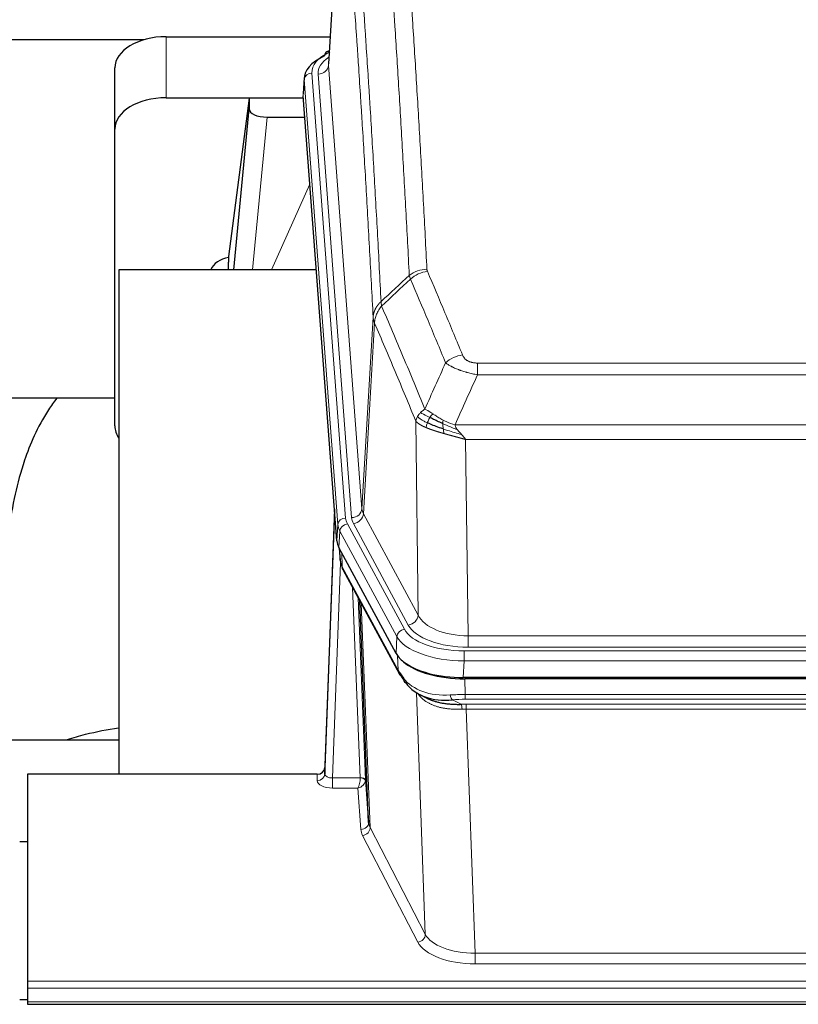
# Model space of a CAD drawing. Header units: inches. Extents: x 0 to 23760, y -13 to 16800.
# Tile 93 of 217: x 5132 to 5435, y 13782 to 14166. Entities that reach past the tile are written whole.
import ezdxf

# ---------------------------------------------------------------- set-up
doc = ezdxf.new("R2010")
doc.units = ezdxf.units.IN
doc.layers.add('254', color=7, linetype='Continuous', true_color=0xffffff)
doc.styles.add('latin_extended', font='simplex.shx')
doc.dimstyles.get("Standard").update_dxf_attribs({"dimtxt": 0.18, "dimasz": 0.18, "dimexe": 0.18, "dimexo": 0.0625, "dimgap": 0.09, "dimtad": 0, "dimtih": 1, "dimtoh": 1, "dimdec": 4, "dimzin": 0, "dimdsep": 46, "dimtxsty": 'Standard', "dimcen": 0.09, "dimadec": 0, "dimazin": 0, "dimtfac": 1, "dimtdec": 4, "dimtofl": 0, "dimtmove": 0, "dimatfit": 3, "dimfxl": 1, "dimtolj": 1, "dimtzin": 0, "dimarcsym": 0})

# ---------------------------------------------------------------- blocks, each defined once
blk = doc.blocks.new('_U11')
at = {"layer": '254', "color": 3, "linetype": 'Continuous', "lineweight": 13, "transparency": 16777216}
for p, q in [((8556.02, 13896.35), (8556.02, 10183.85)), ((1790.04, 13598.43), (1790.04, 10183.85)), ((1930.04, 10223.85), (8416.02, 10223.85))]:
    blk.add_line(p, q, dxfattribs=at)
at = {"layer": '254', "color": 3, "transparency": 16777216}
for points in [[(1930.04, 10247.19), (1930.04, 10200.52), (1790.04, 10223.85)], [(8416.02, 10200.52), (8416.02, 10247.19), (8556.02, 10223.85)]]:
    blk.add_solid(points, dxfattribs=at)
at = {"layer": 'Defpoints', "color": 0, "transparency": 16777216}
for p in [(8556.02, 13936.35), (1790.04, 13638.43), (8556.02, 10223.85)]:
    blk.add_point(p, dxfattribs=at)
at = {"layer": '254', "color": 2, "lineweight": 13, "transparency": 16777216, "insert": (4929.7, 10433.85), "char_height": 140, "attachment_point": 1, "style": 'latin_extended'}
blk.add_mtext('\\A1;6766', dxfattribs=at)
blk = doc.blocks.new('_U15')
at = {"layer": '254', "color": 3, "linetype": 'Continuous', "lineweight": 13, "transparency": 16777216}
for p, q in [((4694.96, 13096.46), (4694.96, 14103.12)), ((5387.02, 13096.46), (4654.96, 13096.46)), ((4694.96, 12563.35), (4694.96, 12956.46)), ((8054.02, 12423.35), (4654.96, 12423.35))]:
    blk.add_line(p, q, dxfattribs=at)
at = {"layer": '254', "color": 3, "transparency": 16777216}
for points in [[(4718.3, 12956.46), (4671.63, 12956.46), (4694.96, 13096.46)], [(4671.63, 12563.35), (4718.3, 12563.35), (4694.96, 12423.35)]]:
    blk.add_solid(points, dxfattribs=at)
at = {"layer": 'Defpoints', "color": 0, "transparency": 16777216}
for p in [(4694.96, 13096.46), (5427.02, 13096.46), (8094.02, 12423.35)]:
    blk.add_point(p, dxfattribs=at)
at = {"layer": '254', "color": 2, "lineweight": 13, "transparency": 16777216, "insert": (4484.96, 13673.12), "char_height": 140, "attachment_point": 1, "rotation": 90, "style": 'latin_extended'}
blk.add_mtext('\\A1;\\C2;650', dxfattribs=at)

msp = doc.modelspace()

# ---------------------------------------------------------------- linework, layer by layer
at = {"layer": '254', "color": 2, "linetype": 'Continuous', "lineweight": 25}
for p, q in [((5257.507, 14235.249), (5252.256, 14148.613)), ((5189.078, 14159.211), (5252.901, 14159.211)), ((5180.429, 14158.006), (5013.235, 14158.006)), ((5252.568, 14153.755), (5251.625, 14153.32)), ((5169.078, 14123.235), (5169.078, 14147.037)), ((5242.877, 14143.262), (5242.497, 14136.979)), ((5255.62, 13962.743), (5242.502, 14136.196)), ((5189.078, 14135.409), (5242.565, 14135.409)), ((5221.388, 14135.32), (5213.34, 14073.534)), ((5242.572, 14135.32), (5221.388, 14135.32)), ((5221.388, 14135.32), (5221.388, 14131.089)), ((5215.478, 14068.432), (5221.388, 14131.089)), ((5228.362, 14127.869), (5243.132, 14127.869)), ((5169.078, 14007.581), (5169.078, 14123.235)), ((5213.339, 14073.528), (5213.34, 14073.534)), ((5213.339, 14073.528), (5213.339, 14071.342)), ((5247.628, 14068.432), (5170.685, 14068.432)), ((5170.685, 14068.432), (5170.685, 13871.865)), ((5169.092, 14018.353), (5098.686, 14018.353)), ((5254.684, 13975.124), (5250.926, 13874.485)), ((5250.915, 13871.948), (5254.604, 13970.73)), ((5278.659, 13918.951), (5256.405, 13960.165)), ((5256.533, 13959.928), (5256.896, 13955.127)), ((5256.889, 13955.24), (5256.719, 13959.584)), ((5256.889, 13955.24), (5256.896, 13955.127)), ((5258.034, 13951.331), (5279.781, 13911.055)), ((5267.94, 13853.12), (5264.512, 13939.33)), ((5521.228, 13909.512), (5304.821, 13909.512)), ((5520.636, 13909.031), (5305.413, 13909.031)), ((5287.922, 13902.879), (5290.666, 13901.492)), ((5098.687, 13885.203), (5170.684, 13885.203)), ((5135.024, 13871.864), (5135.024, 13791.229)), ((5247.927, 13871.864), (5135.024, 13871.864)), ((5250.926, 13874.485), (5250.915, 13871.948)), ((5266.712, 13869.738), (5267.94, 13853.12)), ((5132.025, 13845.665), (5135.025, 13845.665)), ((5135.024, 13791.229), (5135.024, 13788.495)), ((5135.024, 13788.495), (5135.024, 13783.247)), ((5135.031, 13783.923), (5132.029, 13783.923)), ((5135.024, 13783.247), (5135.024, 13782.232)), ((5135.024, 13782.232), (5692.024, 13782.232))]:
    msp.add_line(p, q, dxfattribs=at)
at = {"layer": '254', "color": 110, "linetype": 'Continuous', "lineweight": 13}
for p, q in [((5257.509, 14234.627), (5252.261, 14148.037)), ((5189.078, 14135.409), (5189.078, 14159.211)), ((5252.261, 14148.037), (5265.327, 13975.264)), ((5245.877, 14145.045), (5258.988, 13971.685)), ((5248.269, 14144.61), (5261.335, 13971.837)), ((5242.883, 14142.475), (5242.502, 14136.196)), ((5255.994, 13969.115), (5242.883, 14142.475)), ((5228.362, 14127.869), (5222.755, 14068.433)), ((5230.166, 14068.433), (5245.107, 14101.747)), ((5265.327, 13975.264), (5269.704, 14049.941)), ((5270.26, 14047.607), (5265.908, 13973.355)), ((5310.353, 14032.06), (5515.696, 14032.06)), ((5310.353, 14027.496), (5310.353, 14032.06)), ((5515.696, 14027.496), (5310.353, 14027.496)), ((5287.26, 13933.812), (5286.303, 14009.462)), ((5301.622, 14008.017), (5524.427, 14008.017)), ((5520.314, 14002.272), (5305.735, 14002.272)), ((5305.735, 14002.272), (5306.703, 13925.777)), ((5265.908, 13973.355), (5287.26, 13933.812)), ((5255.62, 13962.743), (5255.994, 13969.115)), ((5259.685, 13969.394), (5281.859, 13928.329)), ((5283.384, 13930.003), (5262.032, 13969.546)), ((5256.778, 13966.538), (5256.405, 13960.165)), ((5278.952, 13925.472), (5256.778, 13966.538)), ((5256.535, 13959.924), (5256.889, 13955.24)), ((5257.456, 13958.218), (5257.674, 13952.661)), ((5257.039, 13954.268), (5253.908, 13870.417)), ((5257.674, 13952.661), (5279.422, 13912.385)), ((5264.714, 13870.503), (5261.692, 13944.555)), ((5263.819, 13940.615), (5266.712, 13869.738)), ((5265.058, 13938.32), (5268.526, 13851.109)), ((5278.659, 13918.951), (5278.952, 13925.472)), ((5306.703, 13921.363), (5306.703, 13925.777)), ((5306.703, 13925.777), (5519.346, 13925.777)), ((5519.346, 13921.363), (5306.703, 13921.363)), ((5279.422, 13912.385), (5279.245, 13918.021)), ((5305.114, 13919.939), (5520.935, 13919.939)), ((5305.114, 13916.034), (5305.114, 13919.939)), ((5305.114, 13916.034), (5304.821, 13909.512)), ((5520.935, 13916.034), (5305.114, 13916.034)), ((5305.413, 13909.031), (5305.604, 13902.94)), ((5290.011, 13809.495), (5286.575, 13903.635)), ((5305.604, 13901.074), (5305.604, 13902.94)), ((5305.604, 13902.94), (5520.445, 13902.94)), ((5300.58, 13900.846), (5304.033, 13899.101)), ((5520.445, 13901.074), (5305.604, 13901.074)), ((5305.946, 13897.266), (5305.946, 13899.132)), ((5305.946, 13899.132), (5520.103, 13899.132)), ((5305.946, 13897.266), (5309.419, 13802.091)), ((5520.103, 13897.266), (5305.946, 13897.266)), ((5247.917, 13869.416), (5247.927, 13871.864)), ((5253.908, 13870.417), (5253.908, 13866.501)), ((5253.908, 13870.417), (5264.713, 13870.417)), ((5253.908, 13866.501), (5263.75, 13866.501)), ((5264.944, 13850.353), (5263.75, 13866.501)), ((5287.102, 13806.432), (5265.617, 13848.046)), ((5268.526, 13851.109), (5290.011, 13809.495)), ((5309.419, 13802.091), (5309.419, 13797.99)), ((5309.419, 13802.091), (5516.629, 13802.091)), ((5516.629, 13797.99), (5309.419, 13797.99)), ((5135.024, 13791.229), (5692.024, 13791.229)), ((5135.024, 13788.495), (5692.024, 13788.495)), ((5135.024, 13783.247), (5692.024, 13783.247))]:
    msp.add_line(p, q, dxfattribs=at)
at = {"layer": '254', "color": 2, "linetype": 'Continuous', "lineweight": 25}
for centre, major_axis, ratio, start_param, end_param in [((5189.078, 14147.037), (-20, 0), 0.608706, 4.712389, 6.2831853), ((5269.896, 14142.758), (-27.03, 0.194), 0.4633579, 5.502135, 6.3212481), ((5252.882, 14150.596), (1.258, -2.724), 0.6272114, 3.1415983, 4.0254232), ((5189.078, 14123.235), (-20, 0), 0.608706, 4.712389, 6.2831853), ((5228.415, 14131.113), (7.027, 0.031), 0.4617281, 3.1395348, 4.7027345), ((5216.219, 14066.354), (-10.208, 0), 0.7029015, 4.9983373, 5.9892938), ((5216.219, 13874.962), (-10.152, 515.132), 0.0020796, 5.0973629, 5.103467), ((5189.078, 14007.581), (-20, 0), 0.608706, 0, 0.4035719), ((5282.641, 13963.182), (27.037, 0.006), 0.4611335, 3.1763491, 3.3855005), ((5284.684, 13935.451), (-27.174, 22.247), 0.2659535, 0.248295, 0.2802753), ((5283.533, 13964.727), (26.161, 11.46), 0.4493681, 3.0159633, 3.1613144), ((5261.387, 13953.551), (3.584, 1.776), 0.8816114, 2.7716102, 3.1419462), ((5304.879, 13921.997), (27.023, 0.034), 0.4619935, 3.3853572, 3.670307), ((5305.439, 13921.506), (27.01, 0.015), 0.4618579, 3.6271853, 4.7111791), ((5304.879, 13921.997), (27.023, 0.034), 0.4619935, 3.670307, 4.7096668), ((5306.253, 13895.506), (-27.355, 20.182), 0.1876908, 0.3765826, 0.5974134), ((5283.3, 13912.956), (3.52, 1.9), 0.8606628, 3.1415888, 3.5094104), ((5303.557, 13892.643), (-23.434, 19.972), 0.1471226, 0.3626514, 0.5834823), ((5285.077, 13910.274), (3.195, 2.407), 0.6715965, 2.6043549, 3.391291), ((5305.35, 13924.323), (23.359, 16.381), 0.7286412, 3.1732971, 4.057134), ((5247.928, 13874.576), (3, 0.002), 0.9042699, 4.7116987, 6.2488686)]:
    msp.add_ellipse(centre, major_axis=major_axis, ratio=ratio, start_param=start_param, end_param=end_param, dxfattribs=at)
at = {"layer": '254', "color": 110, "linetype": 'Continuous', "lineweight": 13}
for centre, major_axis, ratio, start_param, end_param in [((5269.896, 14145.42), (-24.034, 0.016), 0.461198, 5.4992389, 6.318352), ((5272.288, 14144.985), (-24.034, 0.016), 0.461198, 5.6862399, 6.318352), ((5252.882, 14150.596), (1.258, -2.724), 0.6272114, 2.6666598, 3.1415983), ((5248.269, 14148.158), (3.989, 0.302), 0.8864705, 4.6454478, 6.1638843), ((5245.877, 14142.384), (2.991, 0.226), 0.8864705, 1.5038552, 3.0222916), ((5290.658, 14060.312), (-9.987, -0.512), 0.8285973, 4.6699673, 5.4273767), ((5290.845, 14059.52), (-9.188, -3.948), 0.8056434, 4.3791539, 5.1247913), ((5304.506, 14027.058), (-9.245, -3.812), 0.7933159, 4.3962573, 5.1392153), ((5261.335, 13975.386), (3.989, 0.302), 0.8864705, 4.6454478, 6.1638843), ((5285.353, 13975.776), (20.038, 0.241), 0.4621297, 3.1708089, 3.3799603), ((5254.604, 13968.578), (0.214, 6.443), 0.0117452, 0.5090713, 1.2305416), ((5257.602, 13970.639), (2.998, -0.112), 0.4302668, 3.1576572, 3.7226285), ((5258.988, 13969.024), (2.991, 0.226), 0.8864705, 1.5038552, 3.0222916), ((5283.006, 13972.076), (24.033, 0.005), 0.4611335, 3.1763491, 3.3855005), ((5285.353, 13972.228), (24.033, 0.005), 0.4611335, 3.1763491, 3.3855005), ((5262.032, 13973.094), (3.52, 1.9), 0.8606628, 4.2773553, 5.7957917), ((5283.006, 13969.415), (-27.028, 0.171), 0.4605352, 0.0378207, 0.2469722), ((5259.685, 13966.733), (2.64, 1.425), 0.8606628, 1.1357626, 2.6541991), ((5284.684, 13935.451), (-27.538, 20.422), 0.182048, 0.3394746, 0.3714547), ((5261.553, 13953.231), (3.52, 1.9), 0.8606628, 2.7414655, 3.1415888), ((5283.384, 13933.551), (3.52, 1.9), 0.8606628, 4.2773553, 5.7957917), ((5306.623, 13936.384), (-20.002, 0.126), 0.5302672, 0.2567917, 1.5781041), ((5306.623, 13932.836), (-24.002, 0.049), 0.477994, 0.2537759, 1.5750883), ((5281.859, 13925.668), (2.64, 1.425), 0.8606628, 1.1357626, 2.6541991), ((5305.166, 13928.375), (-27.018, 0.111), 0.4567867, 0.246464, 1.5707737), ((5305.166, 13931.036), (24.02, 0.03), 0.4619935, 3.3853572, 4.7096668), ((5283.3, 13912.956), (3.52, 1.9), 0.8606628, 2.7414655, 3.1415888), ((5305.35, 13924.323), (25.329, 12.681), 0.6929209, 3.2824386, 4.1662755), ((5306.253, 13895.506), (-27.015, 0.091), 0.2751837, 4.7373543, 4.9581852), ((5300.58, 13904.681), (-0.368, 3.983), 0.2964475, 2.0527062, 2.8396422), ((5306.253, 13891.671), (-23.017, 0.318), 0.4083138, 4.7462544, 4.9670852), ((5306.735, 13889.319), (-24.025, 0.387), 0.4081205, 4.7518285, 4.8316761), ((5304.033, 13895.265), (0.131, -3.998), 0.1099517, 2.0830946, 2.8518059), ((5306.735, 13885.484), (-20.023, 0.877), 0.5868264, 4.777515, 4.8573626), ((5247.917, 13872.04), (-3, 0.013), 0.8746179, 1.5745081, 3.1116779), ((5253.92, 13872.04), (3.004, 0.138), 0.5390598, 3.1127167, 4.683513), ((5253.92, 13869.416), (6.003, 0.008), 0.4854373, 3.1388974, 4.7096937), ((5263.75, 13869.125), (0.506, 2.997), 0.2740591, 3.694004, 5.2037138), ((5263.75, 13869.125), (2.669, 1.608), 0.8008031, 4.262859, 5.7725688), ((5263.714, 13870.472), (-1.001, 0.011), 0.9036683, 3.0924533, 3.1882188), ((5264.713, 13869.556), (1.996, -0.13), 0.4297663, 0.0674602, 1.5988341), ((5264.714, 13869.642), (1.998, 0.082), 0.4302193, 0.0160628, 1.553239), ((5263.714, 13869.611), (2.996, 0.15), 0.8842154, 6.1784612, 6.2742266), ((5264.944, 13852.977), (-2.992, -0.221), 0.8740585, 1.5062672, 3.1117425), ((5287.943, 13853.375), (-20.016, 0.121), 0.4848834, 0.0387668, 0.248091), ((5287.943, 13850.751), (-23.014, 0.002), 0.4845187, 0.0358431, 0.2451673), ((5265.617, 13850.67), (-2.666, -1.376), 0.8484453, 1.1579292, 2.76165), ((5287.102, 13809.056), (-2.666, -1.376), 0.8484453, 1.1579292, 2.76165), ((5309.426, 13811.765), (-20.013, 0.104), 0.483363, 0.2476114, 1.5729934), ((5309.426, 13809.141), (23.012, 0.004), 0.4845836, 3.3866449, 4.7120269)]:
    msp.add_ellipse(centre, major_axis=major_axis, ratio=ratio, start_param=start_param, end_param=end_param, dxfattribs=at)
for points, knots in [([(5278.699, 14251.252), (5279.256, 14244.632), (5280.357, 14231.142), (5281.965, 14210.158), (5283.007, 14195.668), (5283.778, 14184.614), (5284.16, 14179.04), (5284.539, 14173.396), (5284.79, 14169.617), (5284.915, 14167.72), (5285.539, 14158.195), (5286.03, 14150.454), (5286.755, 14138.659), (5286.995, 14134.697), (5287.471, 14126.714), (5287.707, 14122.693), (5288.409, 14110.54), (5289.33, 14094.098), (5290.22, 14077.18), (5290.658, 14068.601)], [0, 0, 0, 0, 0.125, 0.25, 0.375, 0.375, 0.4375, 0.46875, 0.46875, 0.5, 0.5, 0.625, 0.625, 0.6875, 0.6875, 0.75, 0.75, 0.875, 1, 1, 1, 1]), ([(5283.79, 14066.225), (5283.352, 14074.793), (5282.46, 14091.692), (5281.538, 14108.115), (5280.835, 14120.253), (5280.599, 14124.27), (5280.123, 14132.243), (5279.882, 14136.2), (5279.156, 14147.981), (5278.664, 14155.714), (5278.04, 14165.227), (5277.915, 14167.122), (5277.663, 14170.896), (5277.284, 14176.534), (5276.901, 14182.102), (5276.129, 14193.143), (5275.086, 14207.616), (5273.476, 14228.576), (5272.374, 14242.051), (5271.816, 14248.663)], [0, 0, 0, 0, 0.125, 0.25, 0.25, 0.3125, 0.3125, 0.375, 0.375, 0.5, 0.5, 0.53125, 0.53125, 0.5625, 0.625, 0.625, 0.75, 0.875, 1, 1, 1, 1]), ([(5260.564, 14241.243), (5261.135, 14234.551), (5262.263, 14220.909), (5263.908, 14199.667), (5264.975, 14184.988), (5265.763, 14173.785), (5266.154, 14168.134), (5266.606, 14161.457), (5266.798, 14158.577), (5266.926, 14156.653), (5266.99, 14155.689), (5267.309, 14150.859), (5267.689, 14145.016), (5268.126, 14138.116), (5268.313, 14135.141), (5268.437, 14133.154), (5268.499, 14132.158), (5269.055, 14123.18), (5270.028, 14106.973), (5271.439, 14081.92), (5272.347, 14064.724), (5272.793, 14056.002)], [0, 0, 0, 0, 0.125, 0.25, 0.375, 0.375, 0.4375, 0.46875, 0.484375, 0.484375, 0.5, 0.5, 0.5625, 0.59375, 0.609375, 0.609375, 0.625, 0.625, 0.75, 0.875, 1, 1, 1, 1]), ([(5269.704, 14049.941), (5269.259, 14058.635), (5268.353, 14075.777), (5266.946, 14100.751), (5265.976, 14116.909), (5265.422, 14125.859), (5265.36, 14126.852), (5265.236, 14128.833), (5265.05, 14131.799), (5264.613, 14138.678), (5264.235, 14144.504), (5263.917, 14149.319), (5263.853, 14150.281), (5263.725, 14152.199), (5263.534, 14155.07), (5263.083, 14161.727), (5262.693, 14167.361), (5261.907, 14178.532), (5260.844, 14193.168), (5259.203, 14214.349), (5258.078, 14227.954), (5257.509, 14234.627)], [0, 0, 0, 0, 0.125, 0.25, 0.375, 0.375, 0.390625, 0.390625, 0.40625, 0.4375, 0.5, 0.5, 0.515625, 0.515625, 0.53125, 0.5625, 0.625, 0.625, 0.75, 0.875, 1, 1, 1, 1]), ([(5290.845, 14067.806), (5290.789, 14067.937), (5290.746, 14068.068), (5290.683, 14068.333), (5290.664, 14068.467), (5290.658, 14068.601)], [0, 0, 0, 0, 0.5, 0.5, 1, 1, 1, 1]), ([(5290.845, 14067.806), (5293.13, 14062.465), (5295.412, 14057.079), (5298.827, 14048.93), (5299.964, 14046.203), (5302.237, 14040.725), (5303.372, 14037.975), (5304.506, 14035.214)], [0, 0, 0, 0, 0.5, 0.5, 0.75, 0.75, 1, 1, 1, 1]), ([(5297.926, 14032.156), (5296.791, 14034.915), (5295.654, 14037.663), (5293.379, 14043.135), (5292.24, 14045.86), (5288.821, 14054.001), (5286.537, 14059.383), (5284.249, 14064.719)], [0, 0, 0, 0, 0.25, 0.25, 0.5, 0.5, 1, 1, 1, 1]), ([(5269.704, 14049.941), (5269.705, 14049.956), (5269.706, 14049.985), (5269.71, 14050.03), (5269.713, 14050.075), (5269.716, 14050.12), (5269.72, 14050.165), (5269.724, 14050.21), (5269.729, 14050.254), (5269.733, 14050.299), (5269.738, 14050.344), (5269.743, 14050.388), (5269.748, 14050.433), (5269.754, 14050.478), (5269.76, 14050.523), (5269.766, 14050.567), (5269.772, 14050.612), (5269.779, 14050.656), (5269.786, 14050.701), (5269.793, 14050.745), (5269.8, 14050.79), (5269.808, 14050.834), (5269.816, 14050.879), (5269.824, 14050.923), (5269.832, 14050.967), (5269.841, 14051.012), (5269.85, 14051.056), (5269.859, 14051.1), (5269.868, 14051.145), (5269.878, 14051.189), (5269.888, 14051.233), (5269.898, 14051.277), (5269.908, 14051.321), (5269.919, 14051.365), (5269.93, 14051.409), (5269.941, 14051.453), (5269.952, 14051.497), (5269.964, 14051.541), (5269.976, 14051.584), (5269.988, 14051.628), (5270, 14051.672), (5270.013, 14051.716), (5270.026, 14051.759), (5270.039, 14051.803), (5270.052, 14051.846), (5270.066, 14051.89), (5270.08, 14051.933), (5270.094, 14051.976), (5270.108, 14052.019), (5270.123, 14052.063), (5270.137, 14052.106), (5270.152, 14052.149), (5270.168, 14052.192), (5270.183, 14052.235), (5270.199, 14052.278), (5270.215, 14052.321), (5270.231, 14052.363), (5270.248, 14052.406), (5270.265, 14052.449), (5270.282, 14052.491), (5270.299, 14052.534), (5270.316, 14052.576), (5270.334, 14052.618), (5270.352, 14052.661), (5270.37, 14052.703), (5270.389, 14052.745), (5270.407, 14052.787), (5270.426, 14052.829), (5270.445, 14052.871), (5270.465, 14052.912), (5270.484, 14052.954), (5270.504, 14052.996), (5270.524, 14053.037), (5270.545, 14053.079), (5270.565, 14053.12), (5270.586, 14053.162), (5270.613, 14053.215), (5270.647, 14053.28), (5270.688, 14053.357), (5270.729, 14053.433), (5270.772, 14053.509), (5270.815, 14053.585), (5270.859, 14053.661), (5270.904, 14053.736), (5270.949, 14053.811), (5270.996, 14053.885), (5271.043, 14053.96), (5271.091, 14054.034), (5271.139, 14054.107), (5271.189, 14054.18), (5271.239, 14054.253), (5271.29, 14054.326), (5271.342, 14054.398), (5271.394, 14054.47), (5271.447, 14054.541), (5271.501, 14054.612), (5271.556, 14054.683), (5271.611, 14054.753), (5271.667, 14054.823), (5271.724, 14054.892), (5271.781, 14054.961), (5271.84, 14055.029), (5271.899, 14055.097), (5271.958, 14055.165), (5272.018, 14055.232), (5272.079, 14055.299), (5272.141, 14055.365), (5272.203, 14055.431), (5272.266, 14055.497), (5272.33, 14055.561), (5272.394, 14055.626), (5272.459, 14055.69), (5272.525, 14055.753), (5272.591, 14055.816), (5272.658, 14055.879), (5272.725, 14055.941), (5272.77, 14055.982), (5272.793, 14056.002)], [0, 0, 0, 0, 0.0066687, 0.0133374, 0.0200061, 0.0266746, 0.0333432, 0.0400116, 0.0466801, 0.0533484, 0.0600168, 0.066685, 0.0733532, 0.0800214, 0.0866895, 0.0933575, 0.1000255, 0.1066935, 0.1133614, 0.1200292, 0.126697, 0.1333647, 0.1400324, 0.1467001, 0.1533676, 0.1600352, 0.1667026, 0.1733701, 0.1800374, 0.1867047, 0.193372, 0.2000392, 0.2067064, 0.2133735, 0.2200405, 0.2267075, 0.2333745, 0.2400414, 0.2467082, 0.253375, 0.2600418, 0.2667085, 0.2733751, 0.2800417, 0.2867082, 0.2933747, 0.3000412, 0.3067075, 0.3133739, 0.3200401, 0.3267064, 0.3333725, 0.3400387, 0.3467047, 0.3533708, 0.3600367, 0.3667026, 0.3733685, 0.3800343, 0.3867001, 0.3933658, 0.4000315, 0.4066971, 0.4133626, 0.4200281, 0.4266936, 0.433359, 0.4400243, 0.4466896, 0.4533549, 0.4600201, 0.4666852, 0.4733503, 0.4800154, 0.4866804, 0.4933453, 0.5000102, 0.5125098, 0.5250093, 0.5375088, 0.5500082, 0.5625077, 0.5750071, 0.5875066, 0.600006, 0.6125054, 0.6250049, 0.6375043, 0.6500037, 0.6625032, 0.6750026, 0.6875021, 0.7000016, 0.7125011, 0.7250006, 0.7375001, 0.7499997, 0.7624993, 0.7749989, 0.7874985, 0.7999982, 0.812498, 0.8249977, 0.8374975, 0.8499974, 0.8624973, 0.8749972, 0.8874972, 0.8999973, 0.9124974, 0.9249976, 0.9374978, 0.9499981, 0.9624985, 0.9749989, 0.9874994, 1, 1, 1, 1]), ([(5273.005, 14054.265), (5272.93, 14054.559), (5272.888, 14054.862), (5272.83, 14055.451), (5272.814, 14055.739), (5272.793, 14056.002)], [0, 0, 0, 0, 0.5, 0.5, 1, 1, 1, 1]), ([(5270.26, 14047.607), (5270.281, 14048.19), (5270.359, 14048.778), (5270.623, 14049.945), (5270.808, 14050.523), (5271.28, 14051.655), (5271.565, 14052.208), (5272.224, 14053.271), (5272.596, 14053.782), (5273.005, 14054.265)], [0, 0, 0, 0, 0.25, 0.25, 0.5, 0.5, 0.75, 0.75, 1, 1, 1, 1]), ([(5273.005, 14054.265), (5275.827, 14047.71), (5278.643, 14041.086), (5282.857, 14031.046), (5284.259, 14027.683), (5287.062, 14020.921), (5288.461, 14017.523), (5289.859, 14014.108)], [0, 0, 0, 0, 0.5, 0.5, 0.75, 0.75, 1, 1, 1, 1]), ([(5270.26, 14047.607), (5270.255, 14047.62), (5270.245, 14047.645), (5270.23, 14047.683), (5270.214, 14047.722), (5270.199, 14047.761), (5270.184, 14047.801), (5270.169, 14047.842), (5270.153, 14047.883), (5270.138, 14047.925), (5270.122, 14047.968), (5270.107, 14048.011), (5270.092, 14048.054), (5270.076, 14048.099), (5270.061, 14048.144), (5270.046, 14048.189), (5270.031, 14048.236), (5270.016, 14048.282), (5270.001, 14048.33), (5269.986, 14048.378), (5269.971, 14048.427), (5269.957, 14048.476), (5269.943, 14048.526), (5269.929, 14048.577), (5269.915, 14048.628), (5269.901, 14048.68), (5269.888, 14048.732), (5269.867, 14048.816), (5269.841, 14048.929), (5269.813, 14049.066), (5269.789, 14049.193), (5269.77, 14049.31), (5269.754, 14049.417), (5269.741, 14049.514), (5269.731, 14049.601), (5269.723, 14049.678), (5269.717, 14049.745), (5269.713, 14049.802), (5269.709, 14049.849), (5269.707, 14049.886), (5269.705, 14049.913), (5269.704, 14049.93), (5269.704, 14049.938), (5269.704, 14049.941)], [0, 0, 0, 0, 0.0155037, 0.0313049, 0.0474035, 0.0637997, 0.0804935, 0.097485, 0.1147743, 0.1323613, 0.1502462, 0.1684289, 0.1869096, 0.2056883, 0.224765, 0.2441397, 0.2638126, 0.2837835, 0.3040527, 0.32462, 0.3454856, 0.3666494, 0.3881116, 0.409872, 0.4319308, 0.454288, 0.4769435, 0.4998975, 0.5635611, 0.6228928, 0.6778927, 0.7285606, 0.7748966, 0.8169007, 0.8545729, 0.8879131, 0.9169214, 0.9415977, 0.9619421, 0.9779545, 0.989635, 0.9969835, 1, 1, 1, 1]), ([(5286.303, 14009.462), (5284.972, 14012.703), (5283.639, 14015.929), (5280.972, 14022.348), (5279.636, 14025.543), (5275.625, 14035.079), (5272.946, 14041.374), (5270.26, 14047.607)], [0, 0, 0, 0, 0.25, 0.25, 0.5, 0.5, 1, 1, 1, 1]), ([(5310.353, 14027.496), (5310.018, 14027.557), (5309.685, 14027.62), (5309.022, 14027.754), (5308.694, 14027.823), (5307.718, 14028.04), (5307.08, 14028.197), (5306.378, 14028.385), (5306.3, 14028.407), (5306.144, 14028.449), (5306.067, 14028.471), (5305.835, 14028.536), (5305.682, 14028.58), (5305.228, 14028.713), (5304.633, 14028.896), (5304.06, 14029.088), (5303.639, 14029.235), (5303.43, 14029.309), (5303.225, 14029.385), (5303.089, 14029.436), (5303.021, 14029.461), (5302.415, 14029.691), (5301.907, 14029.902), (5301.188, 14030.225), (5300.956, 14030.335), (5300.617, 14030.5), (5300.506, 14030.556), (5300.288, 14030.668), (5300.18, 14030.724), (5299.653, 14031.006), (5299.265, 14031.234), (5298.55, 14031.692), (5298.223, 14031.923), (5297.926, 14032.156)], [0, 0, 0, 0, 0.0625, 0.0625, 0.125, 0.125, 0.25, 0.25, 0.265625, 0.265625, 0.28125, 0.28125, 0.3125, 0.3125, 0.375, 0.4375, 0.4375, 0.46875, 0.484375, 0.484375, 0.5, 0.5, 0.625, 0.625, 0.6875, 0.6875, 0.71875, 0.71875, 0.75, 0.75, 0.875, 0.875, 1, 1, 1, 1]), ([(5310.353, 14032.06), (5310.171, 14032.06), (5309.988, 14032.064), (5309.624, 14032.083), (5309.445, 14032.097), (5309.089, 14032.135), (5308.914, 14032.159), (5308.567, 14032.218), (5308.396, 14032.252), (5308.185, 14032.302), (5308.143, 14032.312), (5308.059, 14032.334), (5307.935, 14032.367), (5307.814, 14032.402), (5307.575, 14032.477), (5307.267, 14032.586), (5306.98, 14032.713), (5306.807, 14032.799), (5306.772, 14032.816), (5306.704, 14032.851), (5306.671, 14032.869), (5306.571, 14032.923), (5306.506, 14032.96), (5306.316, 14033.073), (5306.197, 14033.152), (5305.97, 14033.314), (5305.863, 14033.398), (5305.66, 14033.571), (5305.565, 14033.66), (5305.452, 14033.774), (5305.429, 14033.797), (5305.385, 14033.843), (5305.364, 14033.866), (5305.3, 14033.936), (5305.259, 14033.983), (5305.14, 14034.125), (5305.067, 14034.22), (5304.93, 14034.414), (5304.866, 14034.512), (5304.69, 14034.808), (5304.59, 14035.009), (5304.506, 14035.214)], [0, 0, 0, 0, 0.0625, 0.0625, 0.125, 0.125, 0.1875, 0.1875, 0.25, 0.25, 0.265625, 0.265625, 0.28125, 0.3125, 0.3125, 0.375, 0.4375, 0.4375, 0.453125, 0.453125, 0.46875, 0.46875, 0.5, 0.5, 0.5625, 0.5625, 0.625, 0.625, 0.6875, 0.6875, 0.703125, 0.703125, 0.71875, 0.71875, 0.75, 0.75, 0.8125, 0.8125, 0.875, 0.875, 1, 1, 1, 1]), ([(5288.152, 14012.764), (5288.398, 14013.008), (5288.664, 14013.243), (5289.235, 14013.693), (5289.538, 14013.907), (5289.859, 14014.108)], [0, 0, 0, 0, 0.5, 0.5, 1, 1, 1, 1]), ([(5293.034, 14012.213), (5292.736, 14012.407), (5292.445, 14012.595), (5291.318, 14013.315), (5290.552, 14013.781), (5289.859, 14014.108)], [0, 0, 0, 0, 0.25, 0.25, 1, 1, 1, 1]), ([(5286.303, 14009.462), (5286.36, 14009.748), (5286.442, 14010.035), (5286.655, 14010.608), (5286.787, 14010.894), (5286.942, 14011.175)], [0, 0, 0, 0, 0.5, 0.5, 1, 1, 1, 1]), ([(5290.334, 14006.914), (5290.323, 14006.919), (5290.299, 14006.929), (5290.264, 14006.944), (5290.229, 14006.959), (5290.193, 14006.974), (5290.157, 14006.99), (5290.12, 14007.005), (5290.083, 14007.021), (5290.046, 14007.038), (5290.008, 14007.054), (5289.97, 14007.071), (5289.932, 14007.088), (5289.893, 14007.105), (5289.854, 14007.122), (5289.815, 14007.14), (5289.775, 14007.157), (5289.735, 14007.176), (5289.694, 14007.194), (5289.654, 14007.212), (5289.613, 14007.231), (5289.571, 14007.25), (5289.53, 14007.269), (5289.488, 14007.289), (5289.445, 14007.308), (5289.403, 14007.328), (5289.36, 14007.349), (5289.317, 14007.369), (5289.274, 14007.39), (5289.231, 14007.411), (5289.187, 14007.432), (5289.143, 14007.453), (5289.099, 14007.475), (5289.055, 14007.497), (5289.011, 14007.519), (5288.966, 14007.541), (5288.921, 14007.564), (5288.876, 14007.587), (5288.831, 14007.61), (5288.786, 14007.634), (5288.74, 14007.657), (5288.695, 14007.681), (5288.649, 14007.706), (5288.603, 14007.73), (5288.557, 14007.755), (5288.512, 14007.78), (5288.466, 14007.805), (5288.419, 14007.831), (5288.373, 14007.856), (5288.327, 14007.882), (5288.281, 14007.909), (5288.235, 14007.935), (5288.188, 14007.962), (5288.142, 14007.989), (5288.096, 14008.017), (5288.05, 14008.044), (5288.004, 14008.072), (5287.958, 14008.101), (5287.911, 14008.129), (5287.865, 14008.158), (5287.82, 14008.187), (5287.774, 14008.216), (5287.728, 14008.246), (5287.682, 14008.276), (5287.637, 14008.306), (5287.592, 14008.336), (5287.547, 14008.367), (5287.502, 14008.398), (5287.457, 14008.429), (5287.412, 14008.461), (5287.368, 14008.493), (5287.324, 14008.525), (5287.28, 14008.557), (5287.236, 14008.59), (5287.193, 14008.623), (5287.15, 14008.656), (5287.107, 14008.69), (5287.064, 14008.724), (5287.022, 14008.758), (5286.98, 14008.792), (5286.939, 14008.827), (5286.898, 14008.862), (5286.857, 14008.898), (5286.816, 14008.933), (5286.776, 14008.969), (5286.737, 14009.005), (5286.698, 14009.042), (5286.659, 14009.078), (5286.621, 14009.116), (5286.584, 14009.153), (5286.546, 14009.191), (5286.51, 14009.229), (5286.474, 14009.267), (5286.438, 14009.305), (5286.403, 14009.344), (5286.369, 14009.383), (5286.335, 14009.423), (5286.313, 14009.449), (5286.303, 14009.462)], [0, 0, 0, 0, 0.0060657, 0.012223, 0.0184718, 0.0248123, 0.0312443, 0.0377679, 0.0443831, 0.0510899, 0.0578883, 0.0647782, 0.0717598, 0.0788329, 0.0859977, 0.093254, 0.1006019, 0.1080414, 0.1155725, 0.1231952, 0.1309095, 0.1387154, 0.1466129, 0.1546019, 0.1626826, 0.1708549, 0.1791188, 0.1874742, 0.1959213, 0.20446, 0.2130903, 0.2218121, 0.2306256, 0.2395307, 0.2485274, 0.2576156, 0.2667955, 0.276067, 0.2854301, 0.2948848, 0.3044311, 0.314069, 0.3237985, 0.3336196, 0.3435324, 0.3535367, 0.3636326, 0.3738202, 0.3840993, 0.3944701, 0.4049324, 0.4154864, 0.426132, 0.4368691, 0.4476979, 0.4586183, 0.4696303, 0.480734, 0.4919292, 0.503216, 0.5145945, 0.5260645, 0.5376262, 0.5492795, 0.5610244, 0.5728609, 0.584789, 0.5968087, 0.60892, 0.621123, 0.6334175, 0.6458037, 0.6582815, 0.6708509, 0.6835119, 0.6962645, 0.7091087, 0.7220445, 0.735072, 0.748191, 0.7614017, 0.774704, 0.7880979, 0.8015834, 0.8151605, 0.8288293, 0.8425896, 0.8564416, 0.8703852, 0.8844204, 0.8985472, 0.9127656, 0.9270756, 0.9414773, 0.9559705, 0.9705554, 0.9852319, 1, 1, 1, 1]), ([(5286.942, 14011.175), (5287.098, 14011.451), (5287.278, 14011.722), (5287.682, 14012.253), (5287.907, 14012.513), (5288.152, 14012.764)], [0, 0, 0, 0, 0.5, 0.5, 1, 1, 1, 1]), ([(5290.824, 14008.76), (5290.389, 14008.963), (5289.979, 14009.168), (5288.45, 14009.983), (5287.554, 14010.591), (5286.942, 14011.175)], [0, 0, 0, 0, 0.25, 0.25, 1, 1, 1, 1]), ([(5291.81, 14010.833), (5291.439, 14011.02), (5291.082, 14011.203), (5289.721, 14011.909), (5288.851, 14012.381), (5288.152, 14012.764)], [0, 0, 0, 0, 0.25, 0.25, 1, 1, 1, 1]), ([(5290.824, 14008.76), (5290.855, 14008.848), (5290.887, 14008.937), (5291.022, 14009.294), (5291.135, 14009.565), (5291.384, 14010.093), (5291.521, 14010.351), (5291.712, 14010.676), (5291.761, 14010.755), (5291.81, 14010.833)], [0, 0, 0, 0, 0.125, 0.125, 0.5, 0.5, 0.875, 0.875, 1, 1, 1, 1]), ([(5291.81, 14010.833), (5291.909, 14010.988), (5292.01, 14011.136), (5292.267, 14011.48), (5292.424, 14011.664), (5292.735, 14011.979), (5292.888, 14012.111), (5293.034, 14012.213)], [0, 0, 0, 0, 0.25, 0.25, 0.625, 0.625, 1, 1, 1, 1]), ([(5297.004, 14009.805), (5296.824, 14009.901), (5296.645, 14009.998), (5295.938, 14010.393), (5295.423, 14010.7), (5294.429, 14011.314), (5293.95, 14011.621), (5293.335, 14012.018), (5293.184, 14012.116), (5293.034, 14012.213)], [0, 0, 0, 0, 0.125, 0.125, 0.5, 0.5, 0.875, 0.875, 1, 1, 1, 1]), ([(5296.854, 14008.436), (5296.852, 14008.591), (5296.854, 14008.738), (5296.867, 14009.082), (5296.883, 14009.265), (5296.931, 14009.578), (5296.963, 14009.707), (5297.004, 14009.805)], [0, 0, 0, 0, 0.25, 0.25, 0.625, 0.625, 1, 1, 1, 1]), ([(5301.622, 14008.017), (5300.401, 14008.282), (5299.225, 14008.724), (5297.731, 14009.428), (5297.364, 14009.613), (5297.004, 14009.805)], [0, 0, 0, 0, 0.75, 0.75, 1, 1, 1, 1]), ([(5290.334, 14006.914), (5290.37, 14007.094), (5290.413, 14007.299), (5290.518, 14007.746), (5290.58, 14007.987), (5290.706, 14008.409), (5290.763, 14008.583), (5290.824, 14008.76)], [0, 0, 0, 0, 0.375, 0.375, 0.75, 0.75, 1, 1, 1, 1]), ([(5297.337, 14004.582), (5297.315, 14004.589), (5297.271, 14004.601), (5297.205, 14004.62), (5297.139, 14004.639), (5297.073, 14004.657), (5297.007, 14004.676), (5296.941, 14004.695), (5296.875, 14004.714), (5296.808, 14004.733), (5296.742, 14004.752), (5296.676, 14004.771), (5296.609, 14004.791), (5296.543, 14004.81), (5296.476, 14004.829), (5296.41, 14004.848), (5296.343, 14004.868), (5296.276, 14004.887), (5296.209, 14004.907), (5296.143, 14004.926), (5296.076, 14004.946), (5296.009, 14004.965), (5295.942, 14004.985), (5295.875, 14005.005), (5295.808, 14005.025), (5295.741, 14005.045), (5295.674, 14005.065), (5295.607, 14005.085), (5295.54, 14005.105), (5295.473, 14005.125), (5295.406, 14005.145), (5295.339, 14005.165), (5295.272, 14005.185), (5295.205, 14005.206), (5295.138, 14005.226), (5295.071, 14005.246), (5295.004, 14005.267), (5294.937, 14005.287), (5294.869, 14005.308), (5294.802, 14005.329), (5294.735, 14005.349), (5294.668, 14005.37), (5294.601, 14005.391), (5294.534, 14005.412), (5294.467, 14005.433), (5294.4, 14005.454), (5294.333, 14005.475), (5294.266, 14005.496), (5294.199, 14005.517), (5294.132, 14005.539), (5294.065, 14005.56), (5293.998, 14005.581), (5293.932, 14005.603), (5293.865, 14005.624), (5293.798, 14005.646), (5293.731, 14005.668), (5293.665, 14005.689), (5293.598, 14005.711), (5293.531, 14005.733), (5293.465, 14005.755), (5293.399, 14005.777), (5293.332, 14005.799), (5293.266, 14005.821), (5293.2, 14005.843), (5293.133, 14005.866), (5293.067, 14005.888), (5293.001, 14005.91), (5292.935, 14005.933), (5292.869, 14005.955), (5292.804, 14005.978), (5292.738, 14006.001), (5292.672, 14006.023), (5292.607, 14006.046), (5292.541, 14006.069), (5292.476, 14006.092), (5292.411, 14006.115), (5292.346, 14006.138), (5292.281, 14006.161), (5292.216, 14006.184), (5292.151, 14006.208), (5292.086, 14006.231), (5292.022, 14006.254), (5291.957, 14006.278), (5291.893, 14006.301), (5291.829, 14006.325), (5291.765, 14006.349), (5291.701, 14006.372), (5291.637, 14006.396), (5291.573, 14006.42), (5291.51, 14006.444), (5291.446, 14006.468), (5291.383, 14006.492), (5291.32, 14006.517), (5291.257, 14006.541), (5291.194, 14006.565), (5291.132, 14006.59), (5291.069, 14006.614), (5291.007, 14006.639), (5290.945, 14006.663), (5290.883, 14006.688), (5290.821, 14006.713), (5290.76, 14006.738), (5290.698, 14006.763), (5290.637, 14006.788), (5290.576, 14006.813), (5290.515, 14006.838), (5290.455, 14006.863), (5290.394, 14006.889), (5290.354, 14006.906), (5290.334, 14006.914)], [0, 0, 0, 0, 0.0082024, 0.0164263, 0.0246716, 0.0329384, 0.0412265, 0.0495362, 0.0578672, 0.0662198, 0.0745938, 0.0829892, 0.0914062, 0.0998446, 0.1083045, 0.1167859, 0.1252887, 0.1338131, 0.1423589, 0.1509263, 0.1595151, 0.1681255, 0.1767574, 0.1854108, 0.1940858, 0.2027822, 0.2115002, 0.2202398, 0.2290008, 0.2377835, 0.2465876, 0.2554134, 0.2642606, 0.2731295, 0.2820199, 0.2909319, 0.2998654, 0.3088206, 0.3177973, 0.3267956, 0.3358154, 0.3448569, 0.35392, 0.3630047, 0.3721109, 0.3812388, 0.3903883, 0.3995594, 0.4087522, 0.4179665, 0.4272025, 0.4364601, 0.4457393, 0.4550402, 0.4643627, 0.4737069, 0.4830727, 0.4924601, 0.5018692, 0.5113, 0.5207524, 0.5302265, 0.5397222, 0.5492397, 0.5587788, 0.5683395, 0.577922, 0.5875261, 0.5971519, 0.6067994, 0.6164686, 0.6261595, 0.6358721, 0.6456064, 0.6553624, 0.6651401, 0.6749395, 0.6847606, 0.6946034, 0.704468, 0.7143542, 0.7242622, 0.734192, 0.7441434, 0.7541166, 0.7641115, 0.7741282, 0.7841666, 0.7942268, 0.8043087, 0.8144123, 0.8245377, 0.8346848, 0.8448538, 0.8550444, 0.8652568, 0.875491, 0.885747, 0.8960247, 0.9063242, 0.9166455, 0.9269886, 0.9373534, 0.9477401, 0.9581485, 0.9685787, 0.9790306, 0.9895044, 1, 1, 1, 1]), ([(5302.492, 14006.118), (5301.082, 14006.64), (5299.646, 14007.223), (5297.775, 14008.028), (5297.311, 14008.231), (5296.854, 14008.436)], [0, 0, 0, 0, 0.75, 0.75, 1, 1, 1, 1]), ([(5297.022, 14006.375), (5297.01, 14006.462), (5296.999, 14006.55), (5296.954, 14006.903), (5296.925, 14007.172), (5296.881, 14007.697), (5296.866, 14007.955), (5296.856, 14008.279), (5296.854, 14008.358), (5296.854, 14008.436)], [0, 0, 0, 0, 0.125, 0.125, 0.5, 0.5, 0.875, 0.875, 1, 1, 1, 1]), ([(5297.337, 14004.582), (5297.304, 14004.754), (5297.264, 14004.95), (5297.182, 14005.382), (5297.14, 14005.617), (5297.072, 14006.03), (5297.046, 14006.201), (5297.022, 14006.375)], [0, 0, 0, 0, 0.375, 0.375, 0.75, 0.75, 1, 1, 1, 1]), ([(5304.164, 14004.221), (5302.391, 14004.724), (5300.562, 14005.255), (5298.188, 14005.996), (5297.6, 14006.185), (5297.022, 14006.375)], [0, 0, 0, 0, 0.75, 0.75, 1, 1, 1, 1]), ([(5302.492, 14006.118), (5302.374, 14006.275), (5302.264, 14006.433), (5302.015, 14006.827), (5301.89, 14007.064), (5301.704, 14007.539), (5301.643, 14007.778), (5301.622, 14008.017)], [0, 0, 0, 0, 0.25, 0.25, 0.625, 0.625, 1, 1, 1, 1]), ([(5304.164, 14004.221), (5304.09, 14004.3), (5304.016, 14004.38), (5303.72, 14004.698), (5303.498, 14004.935), (5303.071, 14005.409), (5302.865, 14005.645), (5302.613, 14005.96), (5302.552, 14006.039), (5302.492, 14006.118)], [0, 0, 0, 0, 0.125, 0.125, 0.5, 0.5, 0.875, 0.875, 1, 1, 1, 1]), ([(5305.735, 14002.272), (5305.712, 14002.279), (5305.668, 14002.291), (5305.602, 14002.31), (5305.535, 14002.329), (5305.469, 14002.348), (5305.402, 14002.367), (5305.335, 14002.386), (5305.268, 14002.405), (5305.201, 14002.424), (5305.134, 14002.443), (5305.066, 14002.462), (5304.999, 14002.48), (5304.932, 14002.499), (5304.864, 14002.518), (5304.796, 14002.537), (5304.728, 14002.556), (5304.661, 14002.575), (5304.593, 14002.594), (5304.524, 14002.613), (5304.456, 14002.632), (5304.388, 14002.651), (5304.32, 14002.67), (5304.251, 14002.689), (5304.183, 14002.708), (5304.114, 14002.726), (5304.045, 14002.745), (5303.976, 14002.764), (5303.908, 14002.783), (5303.839, 14002.802), (5303.769, 14002.821), (5303.7, 14002.84), (5303.631, 14002.859), (5303.562, 14002.878), (5303.492, 14002.897), (5303.423, 14002.916), (5303.353, 14002.935), (5303.284, 14002.954), (5303.214, 14002.973), (5303.144, 14002.992), (5303.074, 14003.011), (5303.004, 14003.031), (5302.934, 14003.05), (5302.864, 14003.069), (5302.794, 14003.088), (5302.724, 14003.107), (5302.653, 14003.126), (5302.583, 14003.145), (5302.512, 14003.164), (5302.442, 14003.183), (5302.371, 14003.202), (5302.3, 14003.222), (5302.23, 14003.241), (5302.159, 14003.26), (5302.088, 14003.279), (5302.017, 14003.298), (5301.946, 14003.318), (5301.875, 14003.337), (5301.804, 14003.356), (5301.733, 14003.375), (5301.662, 14003.395), (5301.59, 14003.414), (5301.519, 14003.433), (5301.448, 14003.452), (5301.376, 14003.472), (5301.305, 14003.491), (5301.233, 14003.51), (5301.162, 14003.53), (5301.09, 14003.549), (5301.018, 14003.569), (5300.947, 14003.588), (5300.875, 14003.607), (5300.803, 14003.627), (5300.731, 14003.646), (5300.66, 14003.666), (5300.588, 14003.685), (5300.516, 14003.705), (5300.444, 14003.724), (5300.372, 14003.744), (5300.3, 14003.763), (5300.228, 14003.783), (5300.156, 14003.802), (5300.083, 14003.822), (5300.011, 14003.842), (5299.939, 14003.861), (5299.867, 14003.881), (5299.795, 14003.901), (5299.723, 14003.92), (5299.65, 14003.94), (5299.578, 14003.96), (5299.506, 14003.98), (5299.433, 14003.999), (5299.361, 14004.019), (5299.289, 14004.039), (5299.216, 14004.059), (5299.144, 14004.079), (5299.072, 14004.099), (5298.999, 14004.118), (5298.927, 14004.138), (5298.855, 14004.158), (5298.782, 14004.178), (5298.71, 14004.198), (5298.638, 14004.218), (5298.565, 14004.238), (5298.493, 14004.258), (5298.42, 14004.278), (5298.348, 14004.299), (5298.276, 14004.319), (5298.203, 14004.339), (5298.131, 14004.359), (5298.059, 14004.379), (5297.987, 14004.399), (5297.914, 14004.42), (5297.842, 14004.44), (5297.77, 14004.46), (5297.698, 14004.48), (5297.625, 14004.501), (5297.553, 14004.521), (5297.481, 14004.541), (5297.409, 14004.562), (5297.361, 14004.575), (5297.337, 14004.582)], [0, 0, 0, 0, 0.007775, 0.0155603, 0.0233558, 0.0311618, 0.038978, 0.0468046, 0.0546416, 0.0624889, 0.0703466, 0.0782147, 0.0860931, 0.093982, 0.1018813, 0.109791, 0.1177112, 0.1256417, 0.1335828, 0.1415343, 0.1494962, 0.1574687, 0.1654516, 0.173445, 0.1814489, 0.1894634, 0.1974883, 0.2055238, 0.2135699, 0.2216264, 0.2296936, 0.2377713, 0.2458596, 0.2539585, 0.2620679, 0.270188, 0.2783187, 0.28646, 0.2946119, 0.3027745, 0.3109477, 0.3191316, 0.3273261, 0.3355314, 0.3437472, 0.3519738, 0.3602111, 0.3684591, 0.3767178, 0.3849872, 0.3932673, 0.4015582, 0.4098598, 0.4181722, 0.4264954, 0.4348293, 0.443174, 0.4515295, 0.4598958, 0.4682728, 0.4766607, 0.4850594, 0.493469, 0.5018893, 0.5103206, 0.5187626, 0.5272155, 0.5356793, 0.544154, 0.5526395, 0.561136, 0.5696433, 0.5781615, 0.5866906, 0.5952307, 0.6037817, 0.6123436, 0.6209165, 0.6295003, 0.638095, 0.6467007, 0.6553174, 0.6639451, 0.6725838, 0.6812334, 0.6898941, 0.6985657, 0.7072484, 0.7159421, 0.7246468, 0.7333625, 0.7420893, 0.7508272, 0.759576, 0.768336, 0.777107, 0.7858891, 0.7946823, 0.8034866, 0.812302, 0.8211284, 0.829966, 0.8388147, 0.8476746, 0.8565455, 0.8654276, 0.8743209, 0.8832252, 0.8921408, 0.9010675, 0.9100054, 0.9189544, 0.9279147, 0.9368861, 0.9458688, 0.9548626, 0.9638676, 0.9728839, 0.9819114, 0.9909501, 1, 1, 1, 1]), ([(5305.735, 14002.272), (5305.582, 14002.521), (5305.406, 14002.768), (5305.023, 14003.257), (5304.816, 14003.499), (5304.458, 14003.901), (5304.311, 14004.061), (5304.164, 14004.221)], [0, 0, 0, 0, 0.375, 0.375, 0.75, 0.75, 1, 1, 1, 1]), ([(5304.352, 13897.238), (5303.863, 13897.217), (5303.379, 13897.204), (5302.419, 13897.195), (5301.944, 13897.199), (5301.002, 13897.225), (5300.535, 13897.248), (5299.61, 13897.312), (5299.151, 13897.354), (5298.47, 13897.433), (5298.244, 13897.463), (5297.906, 13897.511), (5297.794, 13897.527), (5297.571, 13897.562), (5297.46, 13897.58), (5296.908, 13897.673), (5296.477, 13897.758), (5295.633, 13897.949), (5294.809, 13898.161), (5294.023, 13898.415), (5293.257, 13898.692), (5292.883, 13898.841), (5292.474, 13899.021), (5292.429, 13899.041), (5292.338, 13899.081), (5292.293, 13899.102), (5292.159, 13899.164), (5291.893, 13899.29), (5291.635, 13899.42), (5291.13, 13899.688), (5290.808, 13899.875), (5290.192, 13900.265), (5289.897, 13900.468), (5289.337, 13900.89), (5289.071, 13901.108), (5288.693, 13901.447), (5288.57, 13901.562), (5288.392, 13901.736), (5288.333, 13901.795), (5288.218, 13901.913), (5288.162, 13901.973), (5287.884, 13902.271), (5287.679, 13902.514), (5287.301, 13903.006), (5287.128, 13903.256), (5286.973, 13903.509)], [0, 0, 0, 0, 0.0625, 0.0625, 0.125, 0.125, 0.1875, 0.1875, 0.25, 0.25, 0.28125, 0.28125, 0.296875, 0.296875, 0.3125, 0.3125, 0.375, 0.375, 0.4375, 0.5, 0.5, 0.5625, 0.5625, 0.5703125, 0.5703125, 0.578125, 0.578125, 0.59375, 0.625, 0.625, 0.6875, 0.6875, 0.75, 0.75, 0.8125, 0.8125, 0.84375, 0.84375, 0.859375, 0.859375, 0.875, 0.875, 0.9375, 0.9375, 1, 1, 1, 1])]:
    msp.add_open_spline(points, degree=3, knots=knots, dxfattribs=at)
for points in [[(5272.793, 14056.002), (5276.458, 14059.411), (5280.124, 14062.818), (5283.79, 14066.225)], [(5284.249, 14064.719), (5280.5, 14061.236), (5276.752, 14057.751), (5273.005, 14054.265)], [(5284.249, 14064.719), (5284.136, 14064.977), (5283.948, 14065.486), (5283.831, 14065.981), (5283.79, 14066.225)], [(5289.859, 14014.108), (5292.533, 14020.13), (5295.222, 14026.146), (5297.926, 14032.156)], [(5310.353, 14027.496), (5307.425, 14021.01), (5304.515, 14014.517), (5301.622, 14008.017)]]:
    msp.add_open_spline(points, degree=3, dxfattribs=at)
at = {"layer": '254', "color": 2, "linetype": 'Continuous', "lineweight": 25}
for points, knots in [([(5146.47, 14018.383), (5145.336, 14016.877), (5139.387, 14008.354), (5133.813, 13995.21), (5129.934, 13980.252), (5127.512, 13966.369), (5125.505, 13951.14), (5123.533, 13932.637), (5121.902, 13914.354), (5120.615, 13897.986), (5119.813, 13888.846), (5119.517, 13885.328)], [0, 0, 0, 0, 0.0321271, 0.1811391, 0.2945987, 0.4244837, 0.5723167, 0.6990076, 0.8399552, 0.939366, 1, 1, 1, 1]), ([(5296.854, 14008.436), (5296.625, 14008.538), (5296.398, 14008.64), (5295.496, 14009.05), (5294.837, 14009.357), (5293.567, 14009.962), (5292.957, 14010.26), (5292.185, 14010.644), (5291.996, 14010.739), (5291.81, 14010.833)], [0, 0, 0, 0, 0.125, 0.125, 0.5, 0.5, 0.875, 0.875, 1, 1, 1, 1]), ([(5297.022, 14006.375), (5296.733, 14006.471), (5296.447, 14006.567), (5295.313, 14006.953), (5294.49, 14007.249), (5292.925, 14007.847), (5292.184, 14008.15), (5291.265, 14008.556), (5291.042, 14008.658), (5290.824, 14008.76)], [0, 0, 0, 0, 0.125, 0.125, 0.5, 0.5, 0.875, 0.875, 1, 1, 1, 1]), ([(5290.615, 13901.518), (5290.718, 13901.466), (5290.822, 13901.415), (5291.019, 13901.32), (5291.112, 13901.277), (5291.252, 13901.212), (5291.3, 13901.191), (5291.394, 13901.149), (5291.821, 13900.96), (5292.263, 13900.785), (5293.069, 13900.495), (5293.898, 13900.225), (5294.771, 13899.997), (5295.665, 13899.789), (5296.123, 13899.696), (5296.71, 13899.591), (5296.828, 13899.571), (5297.065, 13899.532), (5297.185, 13899.513), (5297.544, 13899.458), (5297.784, 13899.424), (5298.509, 13899.33), (5298.997, 13899.279), (5299.981, 13899.195), (5300.477, 13899.163), (5301.479, 13899.116), (5301.983, 13899.102), (5303.002, 13899.089), (5303.515, 13899.091), (5304.033, 13899.101)], [0, 0, 0, 0, 0.0294734, 0.0294734, 0.0550135, 0.0550135, 0.0677836, 0.0677836, 0.0805537, 0.1827144, 0.1827144, 0.2848751, 0.3870358, 0.3870358, 0.4891965, 0.4891965, 0.5147367, 0.5147367, 0.5402769, 0.5402769, 0.5913572, 0.5913572, 0.6935179, 0.6935179, 0.7956786, 0.7956786, 0.8978393, 0.8978393, 1, 1, 1, 1]), ([(5150.607, 13885.431), (5152.9, 13886.16), (5159.363, 13887.985), (5166.193, 13889.318), (5170.546, 13889.969)], [0, 0, 0, 0, 0.3660944, 1, 1, 1, 1])]:
    msp.add_open_spline(points, degree=3, knots=knots, dxfattribs=at)
msp.add_open_spline([(5257.803, 13951.775), (5257.913, 13951.553), (5258.034, 13951.331)], degree=2, dxfattribs=at)

# ---------------------------------------------------------------- dimensions: what is measured, and where the dimension line sits
at = {"layer": '254', "color": 2, "linetype": 'Continuous', "lineweight": 13}
dim = msp.add_linear_dim(base=(4694.963, 13096.455), p1=(8094.024, 12423.353), p2=(5427.024, 13096.455), angle=90, text='\\C2;650', dimstyle='Standard', override={"dimscale": 40, "dimtxt": 3.5, "dimasz": 3.5, "dimexe": 1, "dimexo": 1, "dimgap": 1.75, "dimtad": 1, "dimtih": 0, "dimtoh": 0, "dimdec": 2, "dimlfac": 0.025, "dimzin": 8, "dimdsep": 46, "dimlunit": 2, "dimpost": '', "dimtxsty": 'latin_extended', "dimsah": 1, "dimse1": 0, "dimse2": 0, "dimsd1": 0, "dimsd2": 0, "dimclrd": 3, "dimclre": 3, "dimclrt": 2, "dimtol": 0, "dimtm": -0.1, "dimtfac": 0.714286, "dimtdec": 3, "dimtofl": 1, "dimtmove": 0, "dimtzin": 8, "dimlwd": 13, "dimlwe": 13}, dxfattribs=at)
dim.commit()
dim.dimension.update_dxf_attribs({"geometry": '_U15', "text_midpoint": (4694.963, 13853.122), "dimtype": 160})
dim = msp.add_linear_dim(base=(8556.024, 10223.853), p1=(1790.044, 13638.434), p2=(8556.024, 13936.345), dimstyle='Standard', override={"dimscale": 40, "dimtxt": 3.5, "dimasz": 3.5, "dimexe": 1, "dimexo": 1, "dimgap": 1.75, "dimtad": 1, "dimtih": 1, "dimtoh": 0, "dimdec": 0, "dimlfac": 1, "dimzin": 8, "dimdsep": 46, "dimlunit": 2, "dimtxsty": 'latin_extended', "dimsah": 1, "dimse1": 0, "dimse2": 0, "dimsd1": 0, "dimsd2": 0, "dimclrd": 3, "dimclre": 3, "dimclrt": 2, "dimtol": 0, "dimtm": -0.1, "dimtfac": 0.714286, "dimtdec": 3, "dimtofl": 1, "dimtmove": 0, "dimtzin": 8, "dimlwd": 13, "dimlwe": 13}, dxfattribs=at)
dim.commit()
dim.dimension.update_dxf_attribs({"geometry": '_U11', "text_midpoint": (5173.034, 10223.853), "dimtype": 160})

doc.saveas('drawing.dxf')
